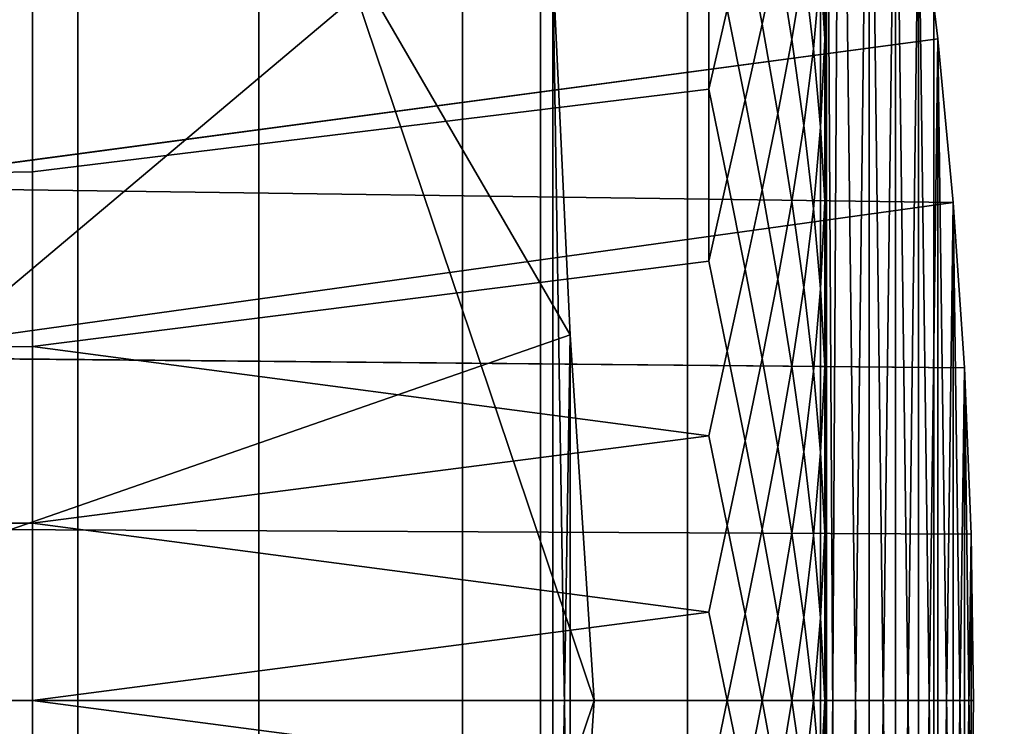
# Model space of a CAD drawing. Header units: metres. Extents: x -109 to 109, y -100 to 58.
# Tile 100 of 256: x -88.57 to -86.9, y 42.96 to 44.16. Entities that reach past the tile are written whole.
import ezdxf

# ---------------------------------------------------------------- set-up
doc = ezdxf.new("R2010")
doc.units = ezdxf.units.M
doc.layers.add('solid_21_062_100_XXX', color=7, linetype='CONTINUOUS')

msp = doc.modelspace()

# ---------------------------------------------------------------- linework, layer by layer
at = {"layer": 'solid_21_062_100_XXX'}
for points in [[(-88.74398, 47.799999, -4.368627), (-88.474617, 47.799999, -5.060491), (-88.474602, 28.5, -5.060523), (-88.743973, 28.5, -4.368652)], [(-88.474617, 47.799999, 5.060491), (-88.74398, 47.799999, 4.368627), (-88.743973, 28.5, 4.368652), (-88.474602, 28.5, 5.060523)], [(-88.474617, 47.799999, -5.060491), (-88.166183, 47.799999, -5.735868), (-88.166176, 28.5, -5.735888), (-88.474602, 28.5, -5.060523)], [(-88.166183, 47.799999, 5.735868), (-88.474617, 47.799999, 5.060491), (-88.474602, 28.5, 5.060523), (-88.166176, 28.5, 5.735888)], [(-88.166183, 47.799999, -5.735868), (-87.819687, 47.799999, -6.392541), (-87.819687, 28.5, -6.392544), (-88.166176, 28.5, -5.735888)], [(-87.819687, 47.799999, 6.392541), (-88.166183, 47.799999, 5.735868), (-88.166176, 28.5, 5.735888), (-87.819687, 28.5, 6.392543)], [(-87.819687, 47.799999, -6.392541), (-87.436279, 47.799999, -7.02835), (-87.436287, 28.5, -7.028347), (-87.819687, 28.5, -6.392544)], [(-87.436279, 47.799999, 7.02835), (-87.819687, 47.799999, 6.392541), (-87.819687, 28.5, 6.392543), (-87.436287, 28.5, 7.028347)], [(-87.436279, 47.799999, -7.02835), (-87.01722, 47.799999, -7.641208), (-87.017212, 28.5, -7.641225), (-87.436287, 28.5, -7.028347)], [(-87.01722, 47.799999, 7.641208), (-87.436279, 47.799999, 7.02835), (-87.436287, 28.5, 7.028347), (-87.017212, 28.5, 7.641225)], [(-87.01722, 47.799999, -7.641208), (-86.563858, 47.799999, -8.229143), (-86.563828, 28.5, -8.229177), (-87.017212, 28.5, -7.641225)], [(-86.563858, 47.799999, 8.229143), (-87.01722, 47.799999, 7.641208), (-87.017212, 28.5, 7.641225), (-86.563828, 28.5, 8.229177)], [(-87.199997, 44.832699, 3.271654), (-87.176468, 40.81065, 3.347646), (-87.127228, 41.064995, 3.500822), (-87.176468, 45.18935, 3.347646)], [(-87.199997, 41.167301, -3.271654), (-87.176468, 45.189346, -3.34765), (-87.127228, 44.935001, -3.500825), (-87.176468, 40.810654, -3.34765)], [(-87.199997, 41.167301, -3.271654), (-87.199997, 44.832699, -3.271654), (-87.176468, 45.189346, -3.34765)], [(-87.176468, 45.18935, 3.347646), (-87.127228, 41.064995, 3.500822), (-87.127228, 44.935005, 3.500822)], [(-87.127228, 44.935001, -3.500825), (-87.127228, 41.064999, -3.500825), (-87.176468, 40.810654, -3.34765)], [(-87.127228, 44.935005, 3.500822), (-87.127228, 41.064995, 3.500822), (-87.082497, 41.327995, 3.633791)], [(-87.127228, 44.935005, 3.500822), (-87.082497, 41.327995, 3.633791), (-87.082497, 44.672005, 3.633791)], [(-87.082497, 44.672001, -3.633794), (-87.127228, 41.064999, -3.500825), (-87.127228, 44.935001, -3.500825)], [(-87.199997, 44.832699, 3.271654), (-87.199997, 41.167301, 3.271654), (-87.176468, 40.81065, 3.347646)], [(-87.199997, 41.297237, 3.341122), (-87.199997, 41.167301, 3.271654), (-87.199997, 44.832699, 3.271654)], [(-87.199997, 41.429691, 3.405382), (-87.199997, 41.297237, 3.341122), (-87.199997, 44.832699, 3.271654)], [(-87.199997, 41.564655, 3.464432), (-87.199997, 41.429691, 3.405382), (-87.199997, 44.832699, 3.271654)], [(-87.199997, 41.70179, 3.518116), (-87.199997, 41.564655, 3.464432), (-87.199997, 44.832699, 3.271654)], [(-87.199997, 41.840939, 3.566381), (-87.199997, 41.70179, 3.518116), (-87.199997, 44.832699, 3.271654)], [(-87.199997, 41.981899, 3.60915), (-87.199997, 41.840939, 3.566381), (-87.199997, 44.832699, 3.271654)], [(-87.199997, 42.124386, 3.646339), (-87.199997, 41.981899, 3.60915), (-87.199997, 44.832699, 3.271654)], [(-87.199997, 42.268269, 3.677916), (-87.199997, 42.124386, 3.646339), (-87.199997, 44.832699, 3.271654)], [(-87.199997, 42.41325, 3.703811), (-87.199997, 42.268269, 3.677916), (-87.199997, 44.832699, 3.271654)], [(-87.199997, 42.559128, 3.723994), (-87.199997, 42.41325, 3.703811), (-87.199997, 44.832699, 3.271654)], [(-87.199997, 42.70573, 3.738436), (-87.199997, 42.559128, 3.723994), (-87.199997, 44.832699, 3.271654)], [(-87.199997, 42.852737, 3.747106), (-87.199997, 42.70573, 3.738436), (-87.199997, 44.832699, 3.271654)], [(-87.199997, 43, 3.75), (-87.199997, 42.852737, 3.747106), (-87.199997, 44.832699, 3.271654)], [(-87.199997, 43.147263, 3.747106), (-87.199997, 43, 3.75), (-87.199997, 44.832699, 3.271654)], [(-87.199997, 43.29427, 3.738436), (-87.199997, 43.147263, 3.747106), (-87.199997, 44.832699, 3.271654)], [(-87.199997, 43.440872, 3.723994), (-87.199997, 43.29427, 3.738436), (-87.199997, 44.832699, 3.271654)], [(-87.199997, 43.58675, 3.703811), (-87.199997, 43.440872, 3.723994), (-87.199997, 44.832699, 3.271654)], [(-87.199997, 43.731731, 3.677916), (-87.199997, 43.58675, 3.703811), (-87.199997, 44.832699, 3.271654)], [(-87.199997, 43.875614, 3.646339), (-87.199997, 43.731731, 3.677916), (-87.199997, 44.832699, 3.271654)], [(-87.199997, 44.018101, 3.60915), (-87.199997, 43.875614, 3.646339), (-87.199997, 44.832699, 3.271654)], [(-87.199997, 44.159061, 3.566381), (-87.199997, 44.018101, 3.60915), (-87.199997, 44.832699, 3.271654)], [(-87.199997, 44.29821, 3.518116), (-87.199997, 44.159061, 3.566381), (-87.199997, 44.832699, 3.271654)], [(-87.199997, 44.702763, -3.341122), (-87.199997, 44.832699, -3.271654), (-87.199997, 41.167301, -3.271654)], [(-87.199997, 44.702763, -3.341122), (-87.199997, 41.167301, -3.271654), (-87.199997, 44.570309, -3.405382)], [(-87.082497, 44.672001, -3.633794), (-87.082497, 41.327999, -3.633794), (-87.127228, 41.064999, -3.500825)], [(-87.082497, 44.672005, 3.633791), (-87.082497, 41.327995, 3.633791), (-87.043274, 41.597511, 3.746068)], [(-87.082497, 44.672005, 3.633791), (-87.043274, 41.597511, 3.746068), (-87.043274, 44.402489, 3.746068)], [(-87.043274, 44.402481, -3.746071), (-87.082497, 41.327999, -3.633794), (-87.082497, 44.672001, -3.633794)], [(-87.199997, 44.570309, -3.405382), (-87.199997, 41.167301, -3.271654), (-87.199997, 44.435345, -3.464432)], [(-87.28257, 44.276104, -3.697903), (-87.309372, 44.152195, -3.755514), (-87.338409, 44.305553, -3.717705), (-87.309372, 44.428238, -3.65945)], [(-87.28257, 44.276104, 3.697903), (-87.309372, 44.428238, 3.65945), (-87.338409, 44.305553, 3.717704), (-87.309372, 44.152195, 3.755514)], [(-87.199997, 44.435345, -3.464432), (-87.199997, 41.167301, -3.271654), (-87.199997, 44.29821, -3.518116)], [(-87.043274, 44.402489, 3.746068), (-87.010216, 44.127308, 3.837859), (-88.900177, 43.874352, 3.903273), (-88.923653, 44.16069, 3.827897)], [(-87.043274, 44.402481, -3.746071), (-88.92363, 44.160416, -3.827981), (-88.900162, 43.874088, -3.903329), (-87.010208, 44.1273, -3.83786)], [(-87.238251, 44.250282, -3.65997), (-87.258667, 44.126003, -3.725046), (-87.28257, 44.276104, -3.697903), (-87.258667, 44.396095, -3.632461)], [(-87.238251, 44.250282, 3.65997), (-87.258667, 44.396095, 3.632461), (-87.28257, 44.276104, 3.697903), (-87.258667, 44.126003, 3.725046)], [(-87.202461, 44.396282, -3.514048), (-87.202461, 44.126728, -3.609517), (-87.209801, 44.246353, -3.602316)], [(-87.202461, 44.126728, 3.609517), (-87.202461, 44.396282, 3.514048), (-87.209801, 44.246353, 3.602315)], [(-87.202461, 44.126728, 3.609517), (-87.199997, 44.29821, 3.518116), (-87.202461, 44.396282, 3.514048)], [(-87.199997, 44.159061, -3.566381), (-87.202461, 44.126728, -3.609517), (-87.202461, 44.396282, -3.514048)], [(-87.199997, 44.29821, -3.518116), (-87.199997, 44.159061, -3.566381), (-87.202461, 44.396282, -3.514048)], [(-87.043274, 44.402481, -3.746071), (-87.043274, 41.597519, -3.746071), (-87.082497, 41.327999, -3.633794)], [(-87.043274, 44.402489, 3.746068), (-87.043274, 41.597511, 3.746068), (-87.010216, 41.872692, 3.837859)], [(-87.043274, 44.402489, 3.746068), (-87.010216, 41.872692, 3.837859), (-87.010216, 44.127308, 3.837859)], [(-87.010208, 44.1273, -3.83786), (-87.043274, 41.597519, -3.746071), (-87.043274, 44.402481, -3.746071)], [(-87.209801, 44.246353, -3.602316), (-87.221825, 44.10997, -3.676972), (-87.238251, 44.250282, -3.65997), (-87.221825, 44.376247, -3.58582)], [(-87.209801, 44.246353, 3.602315), (-87.221825, 44.376247, 3.58582), (-87.238251, 44.250282, 3.65997), (-87.221825, 44.10997, 3.676972)], [(-87.400002, 44.328735, 3.719807), (-88.551727, 44.192238, 3.765776), (-88.551727, 43.90036, 3.846018), (-87.400002, 44.041553, 3.810206)], [(-88.551727, 43.90036, -3.846018), (-88.551727, 44.192238, -3.765776), (-87.400002, 44.328735, -3.719807), (-87.400002, 44.041553, -3.810206)], [(-87.368965, 44.17683, 3.768081), (-87.400002, 44.328735, 3.719807), (-87.400002, 44.041553, 3.810206)], [(-87.368965, 44.17683, -3.768081), (-87.400002, 44.041553, -3.810206), (-87.400002, 44.328735, -3.719807)], [(-87.309372, 44.152195, -3.755514), (-87.338409, 44.023132, -3.805128), (-87.368965, 44.17683, -3.768081), (-87.338409, 44.305553, -3.717705)], [(-87.309372, 44.152195, 3.755514), (-87.338409, 44.305553, 3.717704), (-87.368965, 44.17683, 3.768081), (-87.338409, 44.023132, 3.805128)], [(-87.202461, 44.126728, 3.609517), (-87.199997, 44.159061, 3.566381), (-87.199997, 44.29821, 3.518116)], [(-87.199997, 44.29821, -3.518116), (-87.199997, 41.167301, -3.271654), (-87.199997, 44.159061, -3.566381)], [(-87.258667, 44.126003, -3.725046), (-87.28257, 43.999813, -3.781971), (-87.309372, 44.152195, -3.755514), (-87.28257, 44.276104, -3.697903)], [(-87.258667, 44.126003, 3.725046), (-87.28257, 44.276104, 3.697903), (-87.309372, 44.152195, 3.755514), (-87.28257, 43.999809, 3.781971)], [(-87.636398, 43.623093, 1.083633), (-89.4254, 43, 1.443376), (-88, 44.200962, 0.75), (-87.665703, 44.25, 0.721688)], [(-87.636398, 43.623093, -1.083633), (-87.665703, 44.25, -0.721688), (-88, 44.25, -0.721688)], [(-87.636398, 43.623093, -1.083633), (-88, 44.25, -0.721688), (-88, 44.200962, -0.75), (-87.595512, 43, -1.443376)], [(-87.686409, 41.75, 0.240742), (-87.665703, 41.75, 0.721688), (-87.665703, 44.25, 0.721688), (-87.686409, 44.25, 0.240742)], [(-87.665703, 41.75, -0.721688), (-87.686409, 41.75, -0.240742), (-87.686409, 44.25, -0.240742), (-87.665703, 44.25, -0.721688)], [(-87.686409, 41.75, -0.240742), (-87.686409, 41.75, 0.240742), (-87.686409, 44.25, 0.240742), (-87.686409, 44.25, -0.240742)], [(-87.636398, 42.376907, 1.083633), (-87.636398, 43.623093, 1.083633), (-87.665703, 44.25, 0.721688)], [(-87.636398, 42.376907, 1.083633), (-87.665703, 44.25, 0.721688), (-87.665703, 41.75, 0.721688)], [(-87.665703, 41.75, -0.721688), (-87.665703, 44.25, -0.721688), (-87.636398, 43.623093, -1.083633)], [(-87.221825, 44.10997, -3.676972), (-87.238251, 43.979446, -3.74156), (-87.258667, 44.126003, -3.725046), (-87.238251, 44.250282, -3.65997)], [(-87.221825, 44.10997, 3.676972), (-87.238251, 44.250282, 3.65997), (-87.258667, 44.126003, 3.725046), (-87.238251, 43.979446, 3.74156)], [(-87.209801, 44.246353, -3.602316), (-87.209801, 43.976536, -3.684623), (-87.221825, 44.10997, -3.676972)], [(-87.209801, 43.976536, 3.684623), (-87.209801, 44.246353, 3.602315), (-87.221825, 44.10997, 3.676972)], [(-87.202461, 44.126728, -3.609517), (-87.209801, 43.976536, -3.684623), (-87.209801, 44.246353, -3.602316)], [(-87.202461, 44.126728, 3.609517), (-87.209801, 44.246353, 3.602315), (-87.209801, 43.976536, 3.684623)], [(-88, 44.200962, 0.75), (-89.4254, 43, 1.443376), (-89.43026, 43.087471, 1.392875), (-89.428215, 44.200962, 0.75)], [(-88, 44.200962, -0.75), (-89.428215, 44.200962, -0.75), (-89.43026, 43.087471, -1.392875), (-89.4254, 43, -1.443376)], [(-88, 44.200962, -0.75), (-89.4254, 43, -1.443376), (-87.595512, 43, -1.443376)], [(-88.617157, 43.899235, 3.841866), (-88.551727, 43.90036, 3.846018), (-88.551727, 44.192238, 3.765776), (-88.617157, 44.19075, 3.761737)], [(-88.617157, 43.899235, -3.841866), (-88.617157, 44.19075, -3.761737), (-88.551727, 44.192238, -3.765776), (-88.551727, 43.90036, -3.846018)], [(-87.338409, 44.023132, 3.805128), (-87.368965, 44.17683, 3.768081), (-87.400002, 44.041553, 3.810206), (-87.368965, 43.888569, 3.846272)], [(-87.338409, 44.023132, -3.805128), (-87.368965, 43.888569, -3.846272), (-87.400002, 44.041553, -3.810206), (-87.368965, 44.17683, -3.768081)], [(-87.202461, 44.126728, 3.609517), (-87.199997, 44.018101, 3.60915), (-87.199997, 44.159061, 3.566381)], [(-87.199997, 44.159061, -3.566381), (-87.199997, 44.018101, -3.60915), (-87.202461, 44.126728, -3.609517)], [(-87.199997, 44.159061, -3.566381), (-87.199997, 41.167301, -3.271654), (-87.199997, 44.018101, -3.60915)], [(-87.28257, 43.999813, -3.781971), (-87.309372, 43.869774, -3.830787), (-87.338409, 44.023132, -3.805128), (-87.309372, 44.152195, -3.755514)], [(-87.28257, 43.999809, 3.781971), (-87.309372, 44.152195, 3.755514), (-87.338409, 44.023132, 3.805128), (-87.309372, 43.869774, 3.830787)], [(-87.010216, 44.127308, 3.837859), (-86.983963, 43.848427, 3.908988), (-88.900177, 43.874352, 3.903273)], [(-87.010208, 44.1273, -3.83786), (-88.900162, 43.874088, -3.903329), (-88.883118, 43.584526, -3.957062), (-86.983963, 43.848419, -3.90899)], [(-87.238251, 43.979446, -3.74156), (-87.258667, 43.84985, -3.797579), (-87.28257, 43.999813, -3.781971), (-87.258667, 44.126003, -3.725046)], [(-87.238251, 43.979446, 3.74156), (-87.258667, 44.126003, 3.725046), (-87.28257, 43.999809, 3.781971), (-87.258667, 43.84985, 3.797579)], [(-87.202461, 44.126728, -3.609517), (-87.202461, 43.850735, -3.684343), (-87.209801, 43.976536, -3.684623)], [(-87.202461, 43.850735, 3.684343), (-87.202461, 44.126728, 3.609517), (-87.209801, 43.976536, 3.684623)], [(-87.202461, 43.850735, 3.684343), (-87.199997, 44.018101, 3.60915), (-87.202461, 44.126728, 3.609517)], [(-87.199997, 43.875614, -3.646339), (-87.202461, 43.850735, -3.684343), (-87.202461, 44.126728, -3.609517)], [(-87.199997, 44.018101, -3.60915), (-87.199997, 43.875614, -3.646339), (-87.202461, 44.126728, -3.609517)], [(-87.010208, 44.1273, -3.83786), (-87.010208, 41.8727, -3.83786), (-87.043274, 41.597519, -3.746071)], [(-87.010216, 44.127308, 3.837859), (-87.010216, 41.872692, 3.837859), (-86.983963, 42.151573, 3.908988)], [(-87.010216, 44.127308, 3.837859), (-86.983963, 42.151573, 3.908988), (-86.983963, 43.848427, 3.908988)], [(-86.983963, 43.848419, -3.90899), (-87.010208, 41.8727, -3.83786), (-87.010208, 44.1273, -3.83786)], [(-87.209801, 43.976536, -3.684623), (-87.221825, 43.837734, -3.748381), (-87.238251, 43.979446, -3.74156), (-87.221825, 44.10997, -3.676972)], [(-87.209801, 43.976536, 3.684623), (-87.221825, 44.10997, 3.676972), (-87.238251, 43.979446, 3.74156), (-87.221825, 43.837734, 3.748381)], [(-87.400002, 44.041553, 3.810206), (-88.551727, 43.90036, 3.846018), (-88.551727, 43.603195, 3.903672), (-87.400002, 43.748318, 3.878469)], [(-88.551727, 43.603195, -3.903672), (-88.551727, 43.90036, -3.846018), (-87.400002, 44.041553, -3.810206), (-87.400002, 43.748318, -3.878469)], [(-87.368965, 43.888569, 3.846272), (-87.400002, 44.041553, 3.810206), (-87.400002, 43.748318, 3.878469)], [(-87.368965, 43.888569, -3.846272), (-87.400002, 43.748318, -3.878469), (-87.400002, 44.041553, -3.810206)], [(-87.309372, 43.869774, -3.830787), (-87.338409, 43.734951, -3.87113), (-87.368965, 43.888569, -3.846272), (-87.338409, 44.023132, -3.805128)], [(-87.309372, 43.869774, 3.830787), (-87.338409, 44.023132, 3.805128), (-87.368965, 43.888569, 3.846272), (-87.338409, 43.734951, 3.87113)], [(-87.202461, 43.850735, 3.684343), (-87.199997, 43.875614, 3.646339), (-87.199997, 44.018101, 3.60915)], [(-87.199997, 44.018101, -3.60915), (-87.199997, 41.167301, -3.271654), (-87.199997, 43.875614, -3.646339)], [(-87.258667, 43.84985, -3.797579), (-87.28257, 43.718067, -3.845427), (-87.309372, 43.869774, -3.830787), (-87.28257, 43.999813, -3.781971)], [(-87.258667, 43.84985, 3.797579), (-87.28257, 43.999809, 3.781971), (-87.309372, 43.869774, 3.830787), (-87.28257, 43.718067, 3.845427)], [(-87.221825, 43.837734, -3.748381), (-87.238251, 43.703369, -3.803138), (-87.258667, 43.84985, -3.797579), (-87.238251, 43.979446, -3.74156)], [(-87.221825, 43.837734, 3.748381), (-87.238251, 43.979446, 3.74156), (-87.258667, 43.84985, 3.797579), (-87.238251, 43.703369, 3.803138)], [(-87.209801, 43.976536, -3.684623), (-87.209801, 43.70137, -3.746752), (-87.221825, 43.837734, -3.748381)], [(-87.209801, 43.70137, 3.746752), (-87.209801, 43.976536, 3.684623), (-87.221825, 43.837734, 3.748381)], [(-87.202461, 43.850735, -3.684343), (-87.209801, 43.70137, -3.746752), (-87.209801, 43.976536, -3.684623)], [(-87.202461, 43.850735, 3.684343), (-87.209801, 43.976536, 3.684623), (-87.209801, 43.70137, 3.746752)], [(-88.617157, 43.60244, 3.899438), (-88.551727, 43.603195, 3.903672), (-88.551727, 43.90036, 3.846018), (-88.617157, 43.899235, 3.841866)], [(-88.617157, 43.60244, -3.899438), (-88.617157, 43.899235, -3.841866), (-88.551727, 43.90036, -3.846018), (-88.551727, 43.603195, -3.903672)], [(-87.338409, 43.734951, 3.87113), (-87.368965, 43.888569, 3.846272), (-87.400002, 43.748318, 3.878469), (-87.368965, 43.595219, 3.902445)], [(-87.338409, 43.734951, -3.87113), (-87.368965, 43.595219, -3.902445), (-87.400002, 43.748318, -3.878469), (-87.368965, 43.888569, -3.846272)], [(-86.964943, 43.566837, 3.959631), (-88.883125, 43.584702, 3.957034), (-88.900177, 43.874352, 3.903273), (-86.983963, 43.848427, 3.908988)], [(-87.202461, 43.850735, 3.684343), (-87.199997, 43.731731, 3.677916), (-87.199997, 43.875614, 3.646339)], [(-87.199997, 43.875614, -3.646339), (-87.199997, 43.731731, -3.677916), (-87.202461, 43.850735, -3.684343)], [(-87.199997, 43.875614, -3.646339), (-87.199997, 41.167301, -3.271654), (-87.199997, 43.731731, -3.677916)], [(-87.28257, 43.718067, -3.845427), (-87.309372, 43.582539, -3.884853), (-87.338409, 43.734951, -3.87113), (-87.309372, 43.869774, -3.830787)], [(-87.28257, 43.718067, 3.845427), (-87.309372, 43.869774, 3.830787), (-87.338409, 43.734951, 3.87113), (-87.309372, 43.582539, 3.884853)], [(-86.964943, 43.566833, -3.959631), (-86.983963, 43.848419, -3.90899), (-88.883118, 43.584526, -3.957062)], [(-87.238251, 43.703369, -3.803138), (-87.258667, 43.569118, -3.849669), (-87.28257, 43.718067, -3.845427), (-87.258667, 43.84985, -3.797579)], [(-87.238251, 43.703369, 3.803138), (-87.258667, 43.84985, 3.797579), (-87.28257, 43.718067, 3.845427), (-87.258667, 43.569118, 3.849669)], [(-87.209801, 43.70137, -3.746752), (-87.221825, 43.561001, -3.799663), (-87.238251, 43.703369, -3.803138), (-87.221825, 43.837734, -3.748381)], [(-87.209801, 43.70137, 3.746752), (-87.221825, 43.837734, 3.748381), (-87.238251, 43.703369, 3.803138), (-87.221825, 43.561001, 3.799663)], [(-87.202461, 43.850735, -3.684343), (-87.202461, 43.569874, -3.738098), (-87.209801, 43.70137, -3.746752)], [(-87.202461, 43.569874, 3.738098), (-87.202461, 43.850735, 3.684343), (-87.209801, 43.70137, 3.746752)], [(-87.202461, 43.569874, 3.738098), (-87.199997, 43.731731, 3.677916), (-87.202461, 43.850735, 3.684343)], [(-87.199997, 43.731731, -3.677916), (-87.199997, 43.58675, -3.703811), (-87.202461, 43.569874, -3.738098), (-87.202461, 43.850735, -3.684343)], [(-86.983963, 43.848419, -3.90899), (-86.983963, 42.151581, -3.90899), (-87.010208, 41.8727, -3.83786)], [(-86.983963, 43.848427, 3.908988), (-86.983963, 42.151573, 3.908988), (-86.964943, 42.433163, 3.959631)], [(-86.983963, 43.848427, 3.908988), (-86.964943, 42.433163, 3.959631), (-86.964943, 43.566837, 3.959631)], [(-86.964943, 43.566833, -3.959631), (-86.983963, 42.151581, -3.90899), (-86.983963, 43.848419, -3.90899)], [(-87.368965, 43.595219, 3.902445), (-87.400002, 43.748318, 3.878469), (-88.551727, 43.603195, 3.903672), (-87.400002, 43.450737, 3.924199)], [(-87.368965, 43.595219, -3.902445), (-87.400002, 43.450737, -3.924199), (-88.551727, 43.603195, -3.903672), (-87.400002, 43.748318, -3.878469)], [(-87.309372, 43.582539, -3.884853), (-87.338409, 43.442631, -3.915339), (-87.368965, 43.595219, -3.902445), (-87.338409, 43.734951, -3.87113)], [(-87.309372, 43.582539, 3.884853), (-87.338409, 43.734951, 3.87113), (-87.368965, 43.595219, 3.902445), (-87.338409, 43.442635, 3.915339)], [(-87.202461, 43.569874, 3.738098), (-87.199997, 43.58675, 3.703811), (-87.199997, 43.731731, 3.677916)], [(-87.199997, 43.731731, -3.677916), (-87.199997, 41.167301, -3.271654), (-87.199997, 43.58675, -3.703811)], [(-87.258667, 43.569118, -3.849669), (-87.28257, 43.432415, -3.887923), (-87.309372, 43.582539, -3.884853), (-87.28257, 43.718067, -3.845427)], [(-87.258667, 43.569118, 3.849669), (-87.28257, 43.718067, 3.845427), (-87.309372, 43.582539, 3.884853), (-87.28257, 43.432411, 3.887923)], [(-87.221825, 43.561001, -3.799663), (-87.238251, 43.423531, -3.844373), (-87.258667, 43.569118, -3.849669), (-87.238251, 43.703369, -3.803138)], [(-87.221825, 43.561001, 3.799663), (-87.238251, 43.703369, 3.803138), (-87.258667, 43.569118, 3.849669), (-87.238251, 43.423534, 3.844373)], [(-87.209801, 43.70137, -3.746752), (-87.209801, 43.422363, -3.788361), (-87.221825, 43.561001, -3.799663)], [(-87.209801, 43.422367, 3.788361), (-87.209801, 43.70137, 3.746752), (-87.221825, 43.561001, 3.799663)], [(-87.202461, 43.569874, -3.738098), (-87.209801, 43.422363, -3.788361), (-87.209801, 43.70137, -3.746752)], [(-87.202461, 43.569874, 3.738098), (-87.209801, 43.70137, 3.746752), (-87.209801, 43.422367, 3.788361)], [(-87.636398, 43.623093, 1.083633), (-87.595512, 43, 1.443376), (-89.4254, 43, 1.443376)], [(-87.665703, 41.75, -0.721688), (-87.636398, 43.623093, -1.083633), (-87.636398, 42.376907, -1.083633)], [(-87.636398, 42.376907, 1.083633), (-87.595512, 43, 1.443376), (-87.636398, 43.623093, 1.083633)], [(-87.636398, 42.376907, -1.083633), (-87.636398, 43.623093, -1.083633), (-87.595512, 43, -1.443376)], [(-88.617157, 43.302105, 3.934118), (-88.551727, 43.302486, 3.938401), (-88.551727, 43.603195, 3.903672), (-88.617157, 43.60244, 3.899438)], [(-88.617157, 43.302105, -3.934118), (-88.617157, 43.60244, -3.899438), (-88.551727, 43.603195, -3.903672), (-88.551727, 43.302486, -3.938401)], [(-87.400002, 43.450737, 3.924199), (-88.551727, 43.603195, 3.903672), (-88.551727, 43.302486, 3.938401)], [(-88.551727, 43.302486, -3.938401), (-88.551727, 43.603195, -3.903672), (-87.400002, 43.450737, -3.924199)], [(-87.338409, 43.442635, 3.915339), (-87.368965, 43.595219, 3.902445), (-87.400002, 43.450737, 3.924199), (-87.368965, 43.298466, 3.936278)], [(-87.338409, 43.442631, -3.915339), (-87.368965, 43.298466, -3.936278), (-87.400002, 43.450737, -3.924199), (-87.368965, 43.595219, -3.902445)], [(-87.202461, 43.569874, 3.738098), (-87.199997, 43.440872, 3.723994), (-87.199997, 43.58675, 3.703811)], [(-87.199997, 43.58675, -3.703811), (-87.199997, 43.440872, -3.723994), (-87.202461, 43.569874, -3.738098)], [(-87.199997, 43.58675, -3.703811), (-87.199997, 41.167301, -3.271654), (-87.199997, 43.440872, -3.723994)], [(-86.953423, 43.283382, 3.989945), (-88.87278, 43.292572, 3.989282), (-88.883125, 43.584702, 3.957034), (-86.964943, 43.566837, 3.959631)], [(-86.953423, 43.283382, -3.989945), (-86.964943, 43.566833, -3.959631), (-88.883118, 43.584526, -3.957062), (-88.87278, 43.292606, -3.98928)], [(-87.28257, 43.432415, -3.887923), (-87.309372, 43.292076, -3.917413), (-87.338409, 43.442631, -3.915339), (-87.309372, 43.582539, -3.884853)], [(-87.28257, 43.432411, 3.887923), (-87.309372, 43.582539, 3.884853), (-87.338409, 43.442635, 3.915339), (-87.309372, 43.292076, 3.917413)], [(-87.202461, 43.569874, -3.738098), (-87.202461, 43.285755, -3.770474), (-87.209801, 43.422363, -3.788361)], [(-87.202461, 43.285755, 3.770474), (-87.202461, 43.569874, 3.738098), (-87.209801, 43.422367, 3.788361)], [(-87.202461, 43.285755, 3.770474), (-87.199997, 43.440872, 3.723994), (-87.202461, 43.569874, 3.738098)], [(-87.199997, 43.440872, -3.723994), (-87.199997, 43.29427, -3.738436), (-87.202461, 43.285755, -3.770474), (-87.202461, 43.569874, -3.738098)], [(-87.238251, 43.423531, -3.844373), (-87.258667, 43.285328, -3.881036), (-87.28257, 43.432415, -3.887923), (-87.258667, 43.569118, -3.849669)], [(-87.238251, 43.423534, 3.844373), (-87.258667, 43.569118, 3.849669), (-87.28257, 43.432411, 3.887923), (-87.258667, 43.285328, 3.881036)], [(-87.209801, 43.422363, -3.788361), (-87.221825, 43.281258, -3.830542), (-87.238251, 43.423531, -3.844373), (-87.221825, 43.561001, -3.799663)], [(-87.209801, 43.422367, 3.788361), (-87.221825, 43.561001, 3.799663), (-87.238251, 43.423534, 3.844373), (-87.221825, 43.281258, 3.830542)], [(-86.964943, 43.566833, -3.959631), (-86.964943, 42.433167, -3.959631), (-86.983963, 42.151581, -3.90899)], [(-86.964943, 43.566837, 3.959631), (-86.964943, 42.433163, 3.959631), (-86.953423, 42.716618, 3.989945)], [(-86.964943, 43.566837, 3.959631), (-86.953423, 42.716618, 3.989945), (-86.953423, 43.283382, 3.989945)], [(-86.953423, 43.283382, -3.989945), (-86.964943, 42.433167, -3.959631), (-86.964943, 43.566833, -3.959631)], [(-87.368965, 43.298466, 3.936278), (-87.400002, 43.450737, 3.924199), (-88.551727, 43.302486, 3.938401), (-87.400002, 43.150536, 3.94713)], [(-87.368965, 43.298466, -3.936278), (-87.400002, 43.150536, -3.94713), (-88.551727, 43.302486, -3.938401), (-87.400002, 43.450737, -3.924199)], [(-87.309372, 43.292076, 3.917413), (-87.338409, 43.442635, 3.915339), (-87.368965, 43.298466, 3.936278), (-87.338409, 43.147823, 3.937505)], [(-87.309372, 43.292076, -3.917413), (-87.338409, 43.14782, -3.937505), (-87.368965, 43.298466, -3.936278), (-87.338409, 43.442631, -3.915339)], [(-87.202461, 43.285755, 3.770474), (-87.199997, 43.29427, 3.738436), (-87.199997, 43.440872, 3.723994)], [(-87.199997, 43.440872, -3.723994), (-87.199997, 41.167301, -3.271654), (-87.199997, 43.29427, -3.738436)], [(-87.258667, 43.285328, -3.881036), (-87.28257, 43.144402, -3.90923), (-87.309372, 43.292076, -3.917413), (-87.28257, 43.432415, -3.887923)], [(-87.258667, 43.285328, 3.881036), (-87.28257, 43.432411, 3.887923), (-87.309372, 43.292076, 3.917413), (-87.28257, 43.144398, 3.90923)], [(-87.221825, 43.281258, 3.830542), (-87.238251, 43.423534, 3.844373), (-87.258667, 43.285328, 3.881036), (-87.238251, 43.14143, 3.865047)], [(-87.221825, 43.281258, -3.830542), (-87.238251, 43.14143, -3.865047), (-87.258667, 43.285328, -3.881036), (-87.238251, 43.423531, -3.844373)], [(-87.209801, 43.141045, 3.809223), (-87.209801, 43.422367, 3.788361), (-87.221825, 43.281258, 3.830542)], [(-87.209801, 43.422363, -3.788361), (-87.209801, 43.141045, -3.809223), (-87.221825, 43.281258, -3.830542)], [(-87.202461, 43.285755, 3.770474), (-87.209801, 43.422367, 3.788361), (-87.209801, 43.141045, 3.809223)], [(-87.202461, 43.285755, -3.770474), (-87.209801, 43.141045, -3.809223), (-87.209801, 43.422363, -3.788361)], [(-88.617157, 43.302105, 3.934118), (-88.617157, 43, 3.9457), (-88.551727, 43, 3.95), (-88.551727, 43.302486, 3.938401)], [(-88.617157, 43, -3.9457), (-88.617157, 43.302105, -3.934118), (-88.551727, 43.302486, -3.938401), (-88.551727, 43, -3.95)], [(-87.400002, 43.150536, 3.94713), (-88.551727, 43.302486, 3.938401), (-88.551727, 43, 3.95)], [(-88.551727, 43, -3.95), (-88.551727, 43.302486, -3.938401), (-87.400002, 43.150536, -3.94713)], [(-86.949577, 43, -4), (-86.953423, 43.283382, -3.989945), (-88.87278, 43.292606, -3.98928), (-88.869316, 43, -4)], [(-86.953423, 43.283382, 3.989945), (-86.949577, 43, 4), (-88.869316, 43, 4), (-88.87278, 43.292572, 3.989282)], [(-87.338409, 43.147823, 3.937505), (-87.368965, 43.298466, 3.936278), (-87.400002, 43.150536, 3.94713), (-87.368965, 43, 3.947577)], [(-87.338409, 43.14782, -3.937505), (-87.368965, 43, -3.947577), (-87.400002, 43.150536, -3.94713), (-87.368965, 43.298466, -3.936278)], [(-87.28257, 43.144402, -3.90923), (-87.309372, 43, -3.928287), (-87.338409, 43.14782, -3.937505), (-87.309372, 43.292076, -3.917413)], [(-87.28257, 43.144398, 3.90923), (-87.309372, 43.292076, 3.917413), (-87.338409, 43.147823, 3.937505), (-87.309372, 43, 3.928287)], [(-87.238251, 43.14143, -3.865047), (-87.258667, 43, -3.89151), (-87.28257, 43.144402, -3.90923), (-87.258667, 43.285328, -3.881036)], [(-87.238251, 43.14143, 3.865047), (-87.258667, 43.285328, 3.881036), (-87.28257, 43.144398, 3.90923), (-87.258667, 43, 3.89151)], [(-87.202461, 43.285755, -3.770474), (-87.202461, 43, -3.781287), (-87.209801, 43.141045, -3.809223)], [(-87.202461, 43, 3.781287), (-87.202461, 43.285755, 3.770474), (-87.209801, 43.141045, 3.809223)], [(-87.202461, 43.285755, 3.770474), (-87.199997, 43.147263, 3.747106), (-87.199997, 43.29427, 3.738436)], [(-87.199997, 43.29427, -3.738436), (-87.199997, 43.147263, -3.747106), (-87.202461, 43.285755, -3.770474)], [(-87.202461, 43, 3.781287), (-87.199997, 43.147263, 3.747106), (-87.202461, 43.285755, 3.770474)], [(-87.199997, 43.147263, -3.747106), (-87.199997, 43, -3.75), (-87.202461, 43, -3.781287), (-87.202461, 43.285755, -3.770474)], [(-87.199997, 43.29427, -3.738436), (-87.199997, 41.167301, -3.271654), (-87.199997, 43.147263, -3.747106)], [(-87.209801, 43.141045, -3.809223), (-87.221825, 43, -3.840854), (-87.238251, 43.14143, -3.865047), (-87.221825, 43.281258, -3.830542)], [(-87.209801, 43.141045, 3.809223), (-87.221825, 43.281258, 3.830542), (-87.238251, 43.14143, 3.865047), (-87.221825, 43, 3.840854)], [(-86.953423, 43.283382, -3.989945), (-86.953423, 42.716618, -3.989945), (-86.964943, 42.433167, -3.959631)], [(-86.953423, 43.283382, 3.989945), (-86.953423, 42.716618, 3.989945), (-86.949577, 43, 4)], [(-86.953423, 43.283382, -3.989945), (-86.949577, 43, -4), (-86.953423, 42.716618, -3.989945)], [(-87.368965, 43, 3.947577), (-87.400002, 43.150536, 3.94713), (-88.551727, 43, 3.95), (-87.400002, 42.849464, 3.94713)], [(-87.368965, 43, -3.947577), (-87.400002, 42.849464, -3.94713), (-88.551727, 43, -3.95), (-87.400002, 43.150536, -3.94713)], [(-87.309372, 43, 3.928287), (-87.338409, 43.147823, 3.937505), (-87.368965, 43, 3.947577), (-87.338409, 42.85218, 3.937505)], [(-87.309372, 43, -3.928287), (-87.338409, 42.852177, -3.937505), (-87.368965, 43, -3.947577), (-87.338409, 43.14782, -3.937505)], [(-87.258667, 43, -3.89151), (-87.28257, 42.855602, -3.90923), (-87.309372, 43, -3.928287), (-87.28257, 43.144402, -3.90923)], [(-87.258667, 43, 3.89151), (-87.28257, 43.144398, 3.90923), (-87.309372, 43, 3.928287), (-87.28257, 42.855598, 3.90923)], [(-87.221825, 43, -3.840854), (-87.238251, 42.85857, -3.865047), (-87.258667, 43, -3.89151), (-87.238251, 43.14143, -3.865047)], [(-87.221825, 43, 3.840854), (-87.238251, 43.14143, 3.865047), (-87.258667, 43, 3.89151), (-87.238251, 42.85857, 3.865047)], [(-87.209801, 43.141045, -3.809223), (-87.209801, 42.858955, -3.809223), (-87.221825, 43, -3.840854)], [(-87.209801, 42.858955, 3.809223), (-87.209801, 43.141045, 3.809223), (-87.221825, 43, 3.840854)], [(-87.202461, 43, -3.781287), (-87.209801, 42.858955, -3.809223), (-87.209801, 43.141045, -3.809223)], [(-87.202461, 43, 3.781287), (-87.209801, 43.141045, 3.809223), (-87.209801, 42.858955, 3.809223)], [(-87.202461, 43, 3.781287), (-87.199997, 43, 3.75), (-87.199997, 43.147263, 3.747106)], [(-87.199997, 43.147263, -3.747106), (-87.199997, 41.167301, -3.271654), (-87.199997, 43, -3.75)], [(-88, 41.799038, 0.75), (-89.428215, 41.799038, 0.75), (-89.43026, 42.912529, 1.392875), (-89.4254, 43, 1.443376)], [(-88, 41.799038, -0.75), (-89.4254, 43, -1.443376), (-89.43026, 42.912529, -1.392875), (-89.428215, 41.799038, -0.75)], [(-88, 41.799038, 0.75), (-89.4254, 43, 1.443376), (-87.595512, 43, 1.443376)], [(-87.636398, 42.376907, -1.083633), (-87.595512, 43, -1.443376), (-89.4254, 43, -1.443376)], [(-88, 41.799038, -0.75), (-87.665703, 41.75, -0.721688), (-87.636398, 42.376907, -1.083633), (-89.4254, 43, -1.443376)], [(-86.953423, 42.716618, -3.989945), (-86.949577, 43, -4), (-88.869316, 43, -4), (-88.87278, 42.707428, -3.989282)], [(-86.949577, 43, 4), (-86.953423, 42.716618, 3.989945), (-88.87278, 42.707428, 3.989282), (-88.869316, 43, 4)], [(-88.617157, 43, 3.9457), (-88.617157, 42.697895, 3.934118), (-88.551727, 42.697514, 3.938401), (-88.551727, 43, 3.95)], [(-88.617157, 42.697895, -3.934118), (-88.617157, 43, -3.9457), (-88.551727, 43, -3.95), (-88.551727, 42.697514, -3.938401)], [(-87.400002, 42.849464, 3.94713), (-88.551727, 43, 3.95), (-88.551727, 42.697514, 3.938401)], [(-88.551727, 42.697514, -3.938401), (-88.551727, 43, -3.95), (-87.400002, 42.849464, -3.94713)], [(-88, 41.799038, 0.75), (-87.595512, 43, 1.443376), (-87.636398, 42.376907, 1.083633), (-88, 41.75, 0.721688)], [(-87.338409, 42.85218, 3.937505), (-87.368965, 43, 3.947577), (-87.400002, 42.849464, 3.94713), (-87.368965, 42.701534, 3.936278)], [(-87.338409, 42.852177, -3.937505), (-87.368965, 42.701534, -3.936278), (-87.400002, 42.849464, -3.94713), (-87.368965, 43, -3.947577)], [(-87.28257, 42.855602, -3.90923), (-87.309372, 42.707924, -3.917413), (-87.338409, 42.852177, -3.937505), (-87.309372, 43, -3.928287)], [(-87.28257, 42.855598, 3.90923), (-87.309372, 43, 3.928287), (-87.338409, 42.85218, 3.937505), (-87.309372, 42.707924, 3.917413)], [(-87.238251, 42.85857, -3.865047), (-87.258667, 42.714672, -3.881036), (-87.28257, 42.855602, -3.90923), (-87.258667, 43, -3.89151)], [(-87.238251, 42.85857, 3.865047), (-87.258667, 43, 3.89151), (-87.28257, 42.855598, 3.90923), (-87.258667, 42.714672, 3.881036)], [(-87.209801, 42.858955, -3.809223), (-87.221825, 42.718742, -3.830542), (-87.238251, 42.85857, -3.865047), (-87.221825, 43, -3.840854)], [(-87.209801, 42.858955, 3.809223), (-87.221825, 43, 3.840854), (-87.238251, 42.85857, 3.865047), (-87.221825, 42.718742, 3.830542)], [(-87.202461, 43, -3.781287), (-87.202461, 42.714245, -3.770474), (-87.209801, 42.858955, -3.809223)], [(-87.202461, 42.714245, 3.770474), (-87.202461, 43, 3.781287), (-87.209801, 42.858955, 3.809223)], [(-87.202461, 43, 3.781287), (-87.202461, 42.714245, 3.770474), (-87.199997, 42.852737, 3.747106), (-87.199997, 43, 3.75)], [(-87.199997, 42.852737, -3.747106), (-87.202461, 42.714245, -3.770474), (-87.202461, 43, -3.781287)], [(-87.199997, 43, -3.75), (-87.199997, 42.852737, -3.747106), (-87.202461, 43, -3.781287)], [(-87.199997, 43, -3.75), (-87.199997, 41.167301, -3.271654), (-87.199997, 42.852737, -3.747106)]]:
    msp.add_3dface(points, dxfattribs=at)

doc.saveas('drawing.dxf')
